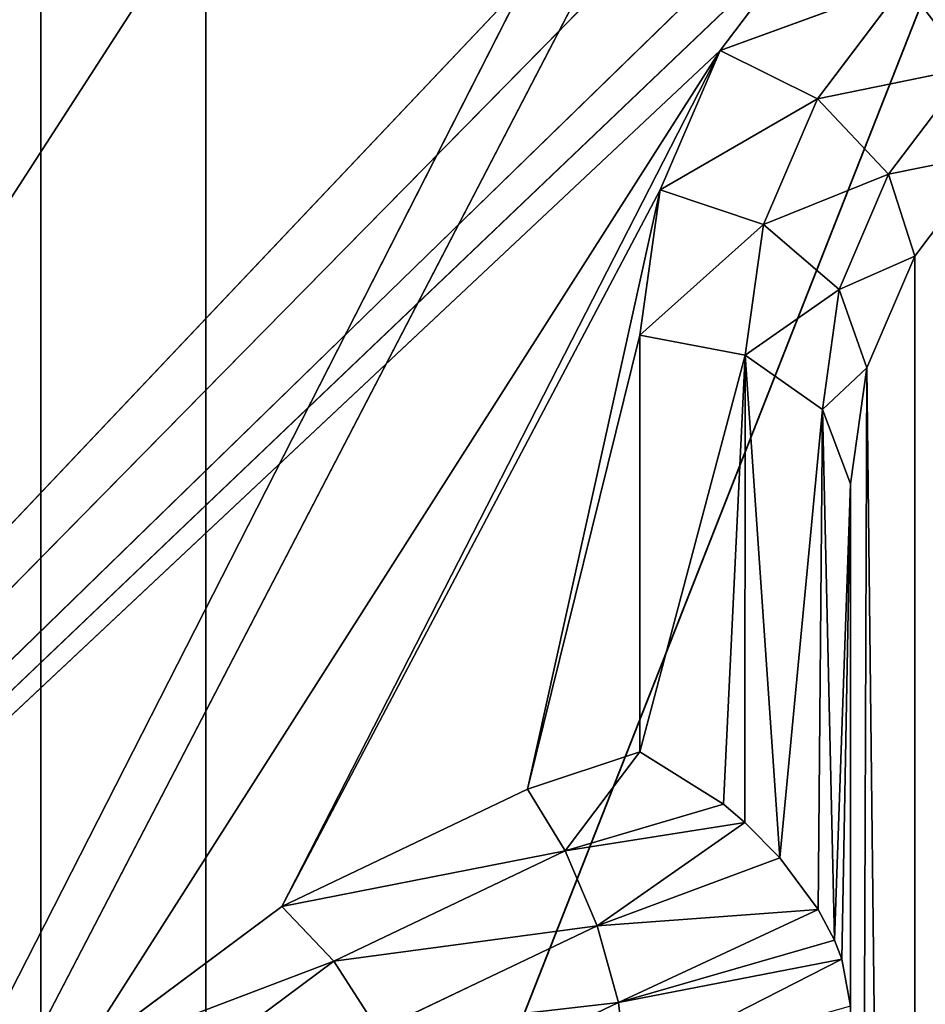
# Model space of a CAD drawing. Extents: x 257 to 312, y 0 to 136.
# Tile 164 of 256: x 272.56 to 274.71, y 93.23 to 95.57. Entities that reach past the tile are written whole.
import ezdxf

# ---------------------------------------------------------------- set-up
doc = ezdxf.new("R2010")
doc.units = 0
doc.header["$LTSCALE"] = 25.4
doc.layers.get('0').update_dxf_attribs({"color": 13, "linetype": 'CONTINUOUS'})

# ---------------------------------------------------------------- blocks, each defined once
blk = doc.blocks.new('MONO-I-KINKIET-PRZEW_D-778')
at = {"color": 7}
for p, q in [((39.7896, 121.7859, 1456.323), (39.7896, 47.5397, 1530.5692)), ((39.7896, 121.7859, 1456.323), (39.7896, 47.5397, 1530.5692)), ((40.1812, 120.7431, 1455.2803), (40.1812, 46.4969, 1529.5265)), ((40.1812, 120.7431, 1455.2803), (40.1812, 46.4969, 1529.5265)), ((44.2451, 77.8399, 1560.8694), (35.5087, 55.6185, 1538.6479)), ((44.2451, 77.8399, 1560.8694), (35.5087, 55.6185, 1538.6479)), ((46.3435, 76.4916, 1559.5211), (35.5087, 55.6185, 1538.6479)), ((46.3435, 76.4916, 1559.5211), (35.5087, 55.6185, 1538.6479)), ((46.3435, 76.4916, 1559.5211), (35.7, 55.5916, 1538.6211)), ((46.3435, 76.4916, 1559.5211), (35.7, 55.5916, 1538.6211)), ((48.2126, 74.9839, 1558.0134), (35.7, 55.5916, 1538.6211)), ((48.2126, 74.9839, 1558.0134), (35.7, 55.5916, 1538.6211)), ((38.2202, 63.05, 1541.4126), (38.2587, 73.579, 1531.4355)), ((38.2202, 63.05, 1541.4126), (38.2587, 73.579, 1531.4355)), ((38.2587, 63.3259, 1541.6886), (38.2587, 73.579, 1531.4355)), ((38.2587, 63.3259, 1541.6886), (38.2587, 73.579, 1531.4355)), ((38.2202, 63.05, 1541.4126), (38.1064, 73.0378, 1530.8943)), ((38.1064, 62.7848, 1541.1473), (38.1064, 73.0378, 1530.8943)), ((38.2202, 63.05, 1541.4126), (38.1064, 73.0378, 1530.8943)), ((38.1064, 62.7848, 1541.1473), (38.1064, 73.0378, 1530.8943)), ((35.7587, 59.3699, 1538.4396), (44.1087, 67.4979, 1546.5676)), ((35.7587, 59.3699, 1538.4396), (44.1087, 67.4979, 1546.5676)), ((35.9417, 59.1869, 1538.2566), (44.1087, 67.4979, 1546.5676)), ((35.9417, 59.1869, 1538.2566), (44.1087, 67.4979, 1546.5676)), ((36.0087, 58.9369, 1538.0066), (44.1087, 67.4979, 1546.5676)), ((36.0087, 58.9369, 1538.0066), (44.1087, 67.4979, 1546.5676)), ((38.3373, 61.9903, 1541.0599), (44.1087, 67.4979, 1546.5676)), ((38.3373, 61.9903, 1541.0599), (44.1087, 67.4979, 1546.5676)), ((38.5684, 62.2959, 1541.3656), (44.1087, 67.4979, 1546.5676)), ((38.5684, 62.2959, 1541.3656), (44.1087, 67.4979, 1546.5676)), ((38.8097, 64.5583, 1543.1915), (39.3102, 64.7973, 1543.4305)), ((38.8097, 64.5583, 1543.1915), (39.3102, 64.7973, 1543.4305)), ((39.4851, 64.46, 1543.4758), (39.9414, 64.7997, 1543.8156)), ((39.4851, 64.46, 1543.4758), (39.9414, 64.7997, 1543.8156)), ((38.2792, 64.4552, 1543.0183), (38.792, 64.7174, 1543.08)), ((38.2792, 64.4552, 1543.0183), (38.792, 64.7174, 1543.08)), ((38.8097, 64.5583, 1543.1915), (38.792, 64.7174, 1543.08)), ((38.8097, 64.5583, 1543.1915), (38.792, 64.7174, 1543.08)), ((38.5684, 62.2959, 1541.3656), (40.0936, 64.6908, 1543.7605)), ((38.5684, 62.2959, 1541.3656), (40.0936, 64.6908, 1543.7605)), ((39.4851, 64.46, 1543.4758), (40.0936, 64.6908, 1543.7605)), ((39.4851, 64.46, 1543.4758), (40.0936, 64.6908, 1543.7605)), ((39.6087, 64.3298, 1543.3995), (40.0936, 64.6908, 1543.7605)), ((39.6087, 64.3298, 1543.3995), (40.0936, 64.6908, 1543.7605)), ((38.8097, 64.5583, 1543.1915), (39.3803, 64.6241, 1543.4867)), ((38.8097, 64.5583, 1543.1915), (39.3803, 64.6241, 1543.4867)), ((38.8603, 64.3758, 1543.2384), (39.3803, 64.6241, 1543.4867)), ((38.8603, 64.3758, 1543.2384), (39.3803, 64.6241, 1543.4867)), ((39.4851, 64.46, 1543.4758), (39.3803, 64.6241, 1543.4867)), ((39.4851, 64.46, 1543.4758), (39.3803, 64.6241, 1543.4867)), ((38.2587, 64.5664, 1542.929), (38.2587, 63.3259, 1541.6886)), ((38.2587, 64.5664, 1542.929), (38.2792, 64.4552, 1543.0183)), ((38.2587, 64.5664, 1542.929), (38.2587, 63.3259, 1541.6886)), ((38.2587, 64.5664, 1542.929), (38.2792, 64.4552, 1543.0183)), ((38.2792, 64.4552, 1543.0183), (38.8097, 64.5583, 1543.1915)), ((38.2792, 64.4552, 1543.0183), (38.8097, 64.5583, 1543.1915)), ((38.297, 64.4102, 1543.0444), (38.8097, 64.5583, 1543.1915)), ((38.297, 64.4102, 1543.0444), (38.8097, 64.5583, 1543.1915)), ((38.8097, 64.5583, 1543.1915), (38.3358, 64.3369, 1543.0769)), ((38.8097, 64.5583, 1543.1915), (38.3358, 64.3369, 1543.0769)), ((38.8603, 64.3758, 1543.2384), (38.8097, 64.5583, 1543.1915)), ((38.8603, 64.3758, 1543.2384), (38.8097, 64.5583, 1543.1915)), ((38.2792, 64.4552, 1543.0183), (38.2587, 63.3259, 1541.6886)), ((38.2792, 64.4552, 1543.0183), (38.2587, 63.3259, 1541.6886)), ((38.2792, 64.4552, 1543.0183), (38.297, 64.4102, 1543.0444)), ((38.2792, 64.4552, 1543.0183), (38.297, 64.4102, 1543.0444)), ((38.8603, 64.3758, 1543.2384), (39.4851, 64.46, 1543.4758)), ((38.8603, 64.3758, 1543.2384), (39.4851, 64.46, 1543.4758)), ((38.936, 64.1977, 1543.2136), (39.4851, 64.46, 1543.4758)), ((38.936, 64.1977, 1543.2136), (39.4851, 64.46, 1543.4758)), ((39.6087, 64.3298, 1543.3995), (39.4851, 64.46, 1543.4758)), ((39.6087, 64.3298, 1543.3995), (39.4851, 64.46, 1543.4758)), ((38.297, 64.4102, 1543.0444), (38.2587, 63.3259, 1541.6886)), ((38.297, 64.4102, 1543.0444), (38.2587, 63.3259, 1541.6886)), ((38.297, 64.4102, 1543.0444), (38.3256, 63.1492, 1541.8654)), ((38.297, 64.4102, 1543.0444), (38.3256, 63.1492, 1541.8654)), ((38.297, 64.4102, 1543.0444), (38.3358, 64.3369, 1543.0769)), ((38.297, 64.4102, 1543.0444), (38.3358, 64.3369, 1543.0769)), ((38.3358, 64.3369, 1543.0769), (38.8603, 64.3758, 1543.2384)), ((38.3358, 64.3369, 1543.0769), (38.8603, 64.3758, 1543.2384)), ((38.8603, 64.3758, 1543.2384), (38.4263, 64.2146, 1543.1056)), ((38.8603, 64.3758, 1543.2384), (38.4263, 64.2146, 1543.1056)), ((38.5093, 64.1304, 1543.106), (38.8603, 64.3758, 1543.2384)), ((38.5093, 64.1304, 1543.106), (38.8603, 64.3758, 1543.2384)), ((38.936, 64.1977, 1543.2136), (38.8603, 64.3758, 1543.2384)), ((38.936, 64.1977, 1543.2136), (38.8603, 64.3758, 1543.2384)), ((38.3256, 63.1492, 1541.8654), (38.3358, 64.3369, 1543.0769)), ((38.3256, 63.1492, 1541.8654), (38.3358, 64.3369, 1543.0769)), ((38.3358, 64.3369, 1543.0769), (38.4263, 64.2146, 1543.1056)), ((38.3358, 64.3369, 1543.0769), (38.4263, 64.2146, 1543.1056)), ((39.6087, 64.3298, 1543.3995), (38.5684, 62.2959, 1541.3656)), ((39.6087, 64.3298, 1543.3995), (38.5684, 62.2959, 1541.3656)), ((38.7106, 62.6275, 1541.6973), (39.6087, 64.3298, 1543.3995)), ((38.7106, 62.6275, 1541.6973), (39.6087, 64.3298, 1543.3995)), ((38.936, 64.1977, 1543.2136), (39.6087, 64.3298, 1543.3995)), ((38.936, 64.1977, 1543.2136), (39.6087, 64.3298, 1543.3995)), ((39.0253, 64.0511, 1543.1208), (39.6087, 64.3298, 1543.3995)), ((39.0253, 64.0511, 1543.1208), (39.6087, 64.3298, 1543.3995)), ((38.3256, 63.1492, 1541.8654), (38.4263, 64.2146, 1543.1056)), ((38.3256, 63.1492, 1541.8654), (38.4263, 64.2146, 1543.1056)), ((38.5087, 63.0198, 1541.9948), (38.4263, 64.2146, 1543.1056)), ((38.4263, 64.2146, 1543.1056), (38.5093, 64.1304, 1543.106)), ((38.5087, 63.0198, 1541.9948), (38.4263, 64.2146, 1543.1056)), ((38.4263, 64.2146, 1543.1056), (38.5093, 64.1304, 1543.106)), ((38.5093, 64.1304, 1543.106), (38.936, 64.1977, 1543.2136)), ((38.5093, 64.1304, 1543.106), (38.936, 64.1977, 1543.2136)), ((38.936, 64.1977, 1543.2136), (38.5602, 64.0871, 1543.0988)), ((38.936, 64.1977, 1543.2136), (38.5602, 64.0871, 1543.0988)), ((38.7587, 63.9623, 1543.0321), (38.936, 64.1977, 1543.2136)), ((38.7587, 63.9623, 1543.0321), (38.936, 64.1977, 1543.2136)), ((39.0253, 64.0511, 1543.1208), (38.936, 64.1977, 1543.2136)), ((39.0253, 64.0511, 1543.1208), (38.936, 64.1977, 1543.2136)), ((38.5087, 63.0198, 1541.9948), (38.5093, 64.1304, 1543.106)), ((38.5087, 63.0198, 1541.9948), (38.5093, 64.1304, 1543.106)), ((38.5093, 64.1304, 1543.106), (38.5602, 64.0871, 1543.0988)), ((38.5093, 64.1304, 1543.106), (38.5602, 64.0871, 1543.0988)), ((38.5087, 63.0198, 1541.9948), (38.5602, 64.0871, 1543.0988)), ((38.5087, 63.0198, 1541.9948), (38.5602, 64.0871, 1543.0988)), ((38.5602, 64.0871, 1543.0988), (38.7587, 63.9623, 1543.0321)), ((38.5602, 64.0871, 1543.0988), (38.7587, 63.9623, 1543.0321)), ((38.7106, 62.6275, 1541.6973), (39.0253, 64.0511, 1543.1208)), ((38.7106, 62.6275, 1541.6973), (39.0253, 64.0511, 1543.1208)), ((38.7587, 62.9724, 1542.0421), (39.0253, 64.0511, 1543.1208)), ((38.7587, 62.9724, 1542.0421), (39.0253, 64.0511, 1543.1208)), ((38.7587, 63.9623, 1543.0321), (39.0253, 64.0511, 1543.1208)), ((38.7587, 63.9623, 1543.0321), (39.0253, 64.0511, 1543.1208)), ((38.5087, 63.0198, 1541.9948), (38.7587, 63.9623, 1543.0321)), ((38.5087, 63.0198, 1541.9948), (38.7587, 63.9623, 1543.0321)), ((38.7587, 62.9724, 1542.0421), (38.7587, 63.9623, 1543.0321)), ((38.7587, 62.9724, 1542.0421), (38.7587, 63.9623, 1543.0321)), ((38.2587, 63.3259, 1541.6886), (38.2202, 63.05, 1541.4126)), ((38.2587, 63.3259, 1541.6886), (38.2202, 63.05, 1541.4126)), ((38.2587, 63.3259, 1541.6886), (38.3256, 63.1492, 1541.8654)), ((38.2587, 63.3259, 1541.6886), (38.3256, 63.1492, 1541.8654)), ((38.2202, 63.05, 1541.4126), (38.3256, 63.1492, 1541.8654)), ((38.2202, 63.05, 1541.4126), (38.3256, 63.1492, 1541.8654)), ((38.3256, 63.1492, 1541.8654), (38.2859, 62.864, 1541.5802)), ((38.3256, 63.1492, 1541.8654), (38.2859, 62.864, 1541.5802)), ((38.3256, 63.1492, 1541.8654), (38.5087, 63.0198, 1541.9948)), ((38.3256, 63.1492, 1541.8654), (38.5087, 63.0198, 1541.9948)), ((38.2202, 63.05, 1541.4126), (38.1064, 62.7848, 1541.1473)), ((38.2202, 63.05, 1541.4126), (38.1064, 62.7848, 1541.1473)), ((38.2202, 63.05, 1541.4126), (38.2859, 62.864, 1541.5802)), ((38.2202, 63.05, 1541.4126), (38.2859, 62.864, 1541.5802)), ((38.2859, 62.864, 1541.5802), (38.5087, 63.0198, 1541.9948)), ((38.2859, 62.864, 1541.5802), (38.5087, 63.0198, 1541.9948)), ((38.5087, 63.0198, 1541.9948), (38.4654, 62.7094, 1541.6843)), ((38.5087, 63.0198, 1541.9948), (38.4654, 62.7094, 1541.6843)), ((38.5087, 63.0198, 1541.9948), (38.7587, 62.9724, 1542.0421)), ((38.5087, 63.0198, 1541.9948), (38.7587, 62.9724, 1542.0421)), ((38.4654, 62.7094, 1541.6843), (38.7587, 62.9724, 1542.0421)), ((38.4654, 62.7094, 1541.6843), (38.7587, 62.9724, 1542.0421)), ((38.7106, 62.6275, 1541.6973), (38.7587, 62.9724, 1542.0421)), ((38.7106, 62.6275, 1541.6973), (38.7587, 62.9724, 1542.0421)), ((38.1064, 62.7848, 1541.1473), (38.2859, 62.864, 1541.5802)), ((38.1064, 62.7848, 1541.1473), (38.2859, 62.864, 1541.5802)), ((38.2859, 62.864, 1541.5802), (38.1683, 62.5898, 1541.306)), ((38.2859, 62.864, 1541.5802), (38.1683, 62.5898, 1541.306)), ((38.2859, 62.864, 1541.5802), (38.4654, 62.7094, 1541.6843)), ((38.2859, 62.864, 1541.5802), (38.4654, 62.7094, 1541.6843)), ((38.1064, 62.7848, 1541.1473), (37.9216, 62.5403, 1540.9028)), ((38.1064, 62.7848, 1541.1473), (37.9216, 62.5403, 1540.9028)), ((38.1064, 62.7848, 1541.1473), (38.1683, 62.5898, 1541.306)), ((38.1064, 62.7848, 1541.1473), (38.1683, 62.5898, 1541.306)), ((38.1683, 62.5898, 1541.306), (38.4654, 62.7094, 1541.6843)), ((38.1683, 62.5898, 1541.306), (38.4654, 62.7094, 1541.6843)), ((38.4654, 62.7094, 1541.6843), (38.3374, 62.4109, 1541.3859)), ((38.4654, 62.7094, 1541.6843), (38.3374, 62.4109, 1541.3859)), ((38.4654, 62.7094, 1541.6843), (38.7106, 62.6275, 1541.6973)), ((38.4654, 62.7094, 1541.6843), (38.7106, 62.6275, 1541.6973)), ((38.3374, 62.4109, 1541.3859), (38.7106, 62.6275, 1541.6973)), ((38.3374, 62.4109, 1541.3859), (38.7106, 62.6275, 1541.6973)), ((38.5684, 62.2959, 1541.3656), (38.7106, 62.6275, 1541.6973)), ((38.5684, 62.2959, 1541.3656), (38.7106, 62.6275, 1541.6973)), ((37.9216, 62.5403, 1540.9028), (38.1683, 62.5898, 1541.306)), ((37.9216, 62.5403, 1540.9028), (38.1683, 62.5898, 1541.306)), ((38.1683, 62.5898, 1541.306), (37.9773, 62.3372, 1541.0533)), ((38.1683, 62.5898, 1541.306), (37.9773, 62.3372, 1541.0533)), ((38.1683, 62.5898, 1541.306), (38.3374, 62.4109, 1541.3859)), ((38.1683, 62.5898, 1541.306), (38.3374, 62.4109, 1541.3859)), ((37.9773, 62.3372, 1541.0533), (38.3374, 62.4109, 1541.3859)), ((37.9773, 62.3372, 1541.0533), (38.3374, 62.4109, 1541.3859)), ((38.3374, 62.4109, 1541.3859), (38.1295, 62.1359, 1541.1108)), ((38.3374, 62.4109, 1541.3859), (38.1295, 62.1359, 1541.1108)), ((38.3374, 62.4109, 1541.3859), (38.5684, 62.2959, 1541.3656)), ((38.3374, 62.4109, 1541.3859), (38.5684, 62.2959, 1541.3656)), ((38.1295, 62.1359, 1541.1108), (38.5684, 62.2959, 1541.3656)), ((38.1295, 62.1359, 1541.1108), (38.5684, 62.2959, 1541.3656)), ((38.3373, 61.9903, 1541.0599), (38.5684, 62.2959, 1541.3656)), ((38.3373, 61.9903, 1541.0599), (38.5684, 62.2959, 1541.3656))]:
    blk.add_line(p, q, dxfattribs=at)
mesh = blk.add_polyface(dxfattribs=at)
corners = [(43.155, 48.9135, 1531.9431), (43.155, 123.1598, 1457.6969), (39.7896, 47.5397, 1530.5692)]
mesh.append_faces([[corners[k] for k in face] for face in [(0, 1, 2)]], dxfattribs={"color": 7})
mesh = blk.add_polyface(dxfattribs=at)
corners = [(39.7896, 47.5397, 1530.5692), (43.155, 123.1598, 1457.6969), (39.7896, 121.7859, 1456.323)]
mesh.append_faces([[corners[k] for k in face] for face in [(0, 1, 2)]], dxfattribs={"color": 7})
mesh = blk.add_polyface(dxfattribs=at)
corners = [(40.1812, 46.4969, 1529.5265), (40.1812, 120.7431, 1455.2803), (43.6823, 122.1325, 1456.6697)]
mesh.append_faces([[corners[k] for k in face] for face in [(0, 1, 2)]], dxfattribs={"color": 7})
mesh = blk.add_polyface(dxfattribs=at)
corners = [(43.6823, 47.8863, 1530.9158), (40.1812, 46.4969, 1529.5265), (43.6823, 122.1325, 1456.6697)]
mesh.append_faces([[corners[k] for k in face] for face in [(0, 1, 2)]], dxfattribs={"color": 7})
mesh = blk.add_polyface(dxfattribs=at)
corners = [(39.7896, 121.7859, 1456.323), (36.1723, 46.8553, 1529.2458), (36.5087, 46.7056, 1529.5457)]
mesh.append_faces([[corners[k] for k in face] for face in [(0, 1, 2)]], dxfattribs={"color": 7})
mesh = blk.add_polyface(dxfattribs=at)
corners = [(36.1723, 46.8553, 1529.2458), (39.7896, 121.7859, 1456.323), (36.1723, 120.782, 1455.3191)]
mesh.append_faces([[corners[k] for k in face] for face in [(0, 1, 2)]], dxfattribs={"color": 7})
mesh = blk.add_polyface(dxfattribs=at)
corners = [(39.7896, 121.7859, 1456.323), (36.5087, 46.7056, 1529.5457), (37.0087, 46.7292, 1529.7588)]
mesh.append_faces([[corners[k] for k in face] for face in [(0, 1, 2)]], dxfattribs={"color": 7})
mesh = blk.add_polyface(dxfattribs=at)
corners = [(39.7896, 47.5397, 1530.5692), (39.7896, 121.7859, 1456.323), (37.0087, 46.7292, 1529.7588)]
mesh.append_faces([[corners[k] for k in face] for face in [(0, 1, 2)]], dxfattribs={"color": 7})
mesh = blk.add_polyface(dxfattribs=at)
corners = [(40.1812, 120.7431, 1455.2803), (36.5087, 45.5941, 1528.4341), (36.4314, 119.729, 1454.2661)]
mesh.append_faces([[corners[k] for k in face] for face in [(0, 1, 2)]], dxfattribs={"color": 7})
mesh = blk.add_polyface(dxfattribs=at)
corners = [(40.1812, 120.7431, 1455.2803), (37.0087, 45.6105, 1528.64), (36.5087, 45.5941, 1528.4341)]
mesh.append_faces([[corners[k] for k in face] for face in [(0, 1, 2)]], dxfattribs={"color": 7})
mesh = blk.add_polyface(dxfattribs=at)
corners = [(40.1812, 46.4969, 1529.5265), (37.0087, 45.6105, 1528.64), (40.1812, 120.7431, 1455.2803)]
mesh.append_faces([[corners[k] for k in face] for face in [(0, 1, 2)]], dxfattribs={"color": 7})
mesh = blk.add_polyface(dxfattribs=at)
corners = [(39.4706, 79.9914, 1563.021), (35.5087, 55.6185, 1538.6479), (41.9443, 79.0116, 1562.041)]
mesh.append_faces([[corners[k] for k in face] for face in [(0, 1, 2)]], dxfattribs={"color": 7})
mesh = blk.add_polyface(dxfattribs=at)
corners = [(39.4706, 79.9914, 1563.021), (36.9106, 72.0325, 1555.062), (35.5087, 55.6185, 1538.6479)]
mesh.append_faces([[corners[k] for k in face] for face in [(0, 1, 2)]], dxfattribs={"color": 7})
mesh = blk.add_polyface(dxfattribs=at)
corners = [(44.2451, 77.8399, 1560.8694), (41.9443, 79.0116, 1562.041), (35.5087, 55.6185, 1538.6479)]
mesh.append_faces([[corners[k] for k in face] for face in [(0, 1, 2)]], dxfattribs={"color": 7})
mesh = blk.add_polyface(dxfattribs=at)
corners = [(46.3435, 76.4916, 1559.5211), (44.2451, 77.8399, 1560.8694), (35.5087, 55.6185, 1538.6479)]
mesh.append_faces([[corners[k] for k in face] for face in [(0, 1, 2)]], dxfattribs={"color": 7})
mesh = blk.add_polyface(dxfattribs=at)
corners = [(46.3435, 76.4916, 1559.5211), (35.5087, 55.6185, 1538.6479), (35.7, 55.5916, 1538.6211)]
mesh.append_faces([[corners[k] for k in face] for face in [(0, 1, 2)]], dxfattribs={"color": 7})
mesh = blk.add_polyface(dxfattribs=at)
corners = [(46.3435, 76.4916, 1559.5211), (35.7, 55.5916, 1538.6211), (48.2126, 74.9839, 1558.0134)]
mesh.append_faces([[corners[k] for k in face] for face in [(0, 1, 2)]], dxfattribs={"color": 7})
mesh = blk.add_polyface(dxfattribs=at)
corners = [(49.8281, 73.3363, 1556.3658), (48.2126, 74.9839, 1558.0134), (35.7, 55.5916, 1538.6211)]
mesh.append_faces([[corners[k] for k in face] for face in [(0, 1, 2)]], dxfattribs={"color": 7})
mesh = blk.add_polyface(dxfattribs=at)
corners = [(38.2587, 73.579, 1531.4355), (38.2202, 63.05, 1541.4126), (38.1064, 73.0378, 1530.8943)]
mesh.append_faces([[corners[k] for k in face] for face in [(0, 1, 2)]], dxfattribs={"color": 7})
mesh = blk.add_polyface(dxfattribs=at)
corners = [(38.2587, 73.579, 1531.4355), (38.2587, 63.3259, 1541.6886), (38.2202, 63.05, 1541.4126)]
mesh.append_faces([[corners[k] for k in face] for face in [(0, 1, 2)]], dxfattribs={"color": 7})
mesh = blk.add_polyface(dxfattribs=at)
corners = [(38.2587, 73.579, 1531.4355), (38.2587, 64.5664, 1542.929), (38.2587, 63.3259, 1541.6886)]
mesh.append_faces([[corners[k] for k in face] for face in [(0, 1, 2)]], dxfattribs={"color": 7})
mesh = blk.add_polyface(dxfattribs=at)
corners = [(51.1695, 71.5699, 1554.5995), (49.8281, 73.3363, 1556.3658), (35.7, 55.5916, 1538.6211)]
mesh.append_faces([[corners[k] for k in face] for face in [(0, 1, 2)]], dxfattribs={"color": 7})
mesh = blk.add_polyface(dxfattribs=at)
corners = [(38.1064, 73.0378, 1530.8943), (37.9216, 62.5403, 1540.9028), (37.6729, 72.579, 1530.4355)]
mesh.append_faces([[corners[k] for k in face] for face in [(0, 1, 2)]], dxfattribs={"color": 7})
mesh = blk.add_polyface(dxfattribs=at)
corners = [(38.1064, 73.0378, 1530.8943), (38.1064, 62.7848, 1541.1473), (37.9216, 62.5403, 1540.9028)]
mesh.append_faces([[corners[k] for k in face] for face in [(0, 1, 2)]], dxfattribs={"color": 7})
mesh = blk.add_polyface(dxfattribs=at)
corners = [(38.1064, 73.0378, 1530.8943), (38.2202, 63.05, 1541.4126), (38.1064, 62.7848, 1541.1473)]
mesh.append_faces([[corners[k] for k in face] for face in [(0, 1, 2)]], dxfattribs={"color": 7})
mesh = blk.add_polyface(dxfattribs=at)
corners = [(51.1695, 71.5699, 1554.5995), (35.7, 55.5916, 1538.6211), (52.2193, 69.7075, 1552.7371)]
mesh.append_faces([[corners[k] for k in face] for face in [(0, 1, 2)]], dxfattribs={"color": 7})
mesh = blk.add_polyface(dxfattribs=at)
corners = [(52.2193, 69.7075, 1552.7371), (35.7, 55.5916, 1538.6211), (52.9642, 67.773, 1550.8025)]
mesh.append_faces([[corners[k] for k in face] for face in [(0, 1, 2)]], dxfattribs={"color": 7})
mesh = blk.add_polyface(dxfattribs=at)
corners = [(52.9642, 67.773, 1550.8025), (35.7, 55.5916, 1538.6211), (35.8622, 55.5149, 1538.5444)]
mesh.append_faces([[corners[k] for k in face] for face in [(0, 1, 2)]], dxfattribs={"color": 7})
mesh = blk.add_polyface(dxfattribs=at)
corners = [(53.3945, 65.7913, 1548.8208), (52.9642, 67.773, 1550.8025), (35.8622, 55.5149, 1538.5444)]
mesh.append_faces([[corners[k] for k in face] for face in [(0, 1, 2)]], dxfattribs={"color": 7})
mesh = blk.add_polyface(dxfattribs=at)
corners = [(44.1087, 67.4979, 1546.5676), (35.9417, 59.1869, 1538.2566), (35.7587, 59.3699, 1538.4396)]
mesh.append_faces([[corners[k] for k in face] for face in [(0, 1, 2)]], dxfattribs={"color": 7})
mesh = blk.add_polyface(dxfattribs=at)
corners = [(44.1087, 67.4979, 1546.5676), (35.7587, 59.3699, 1538.4396), (38.3373, 61.9903, 1541.0599)]
mesh.append_faces([[corners[k] for k in face] for face in [(0, 1, 2)]], dxfattribs={"color": 7})
mesh = blk.add_polyface(dxfattribs=at)
corners = [(44.1087, 67.4979, 1546.5676), (36.0087, 58.9369, 1538.0066), (35.9417, 59.1869, 1538.2566)]
mesh.append_faces([[corners[k] for k in face] for face in [(0, 1, 2)]], dxfattribs={"color": 7})
mesh = blk.add_polyface(dxfattribs=at)
corners = [(44.1087, 67.4979, 1546.5676), (44.1087, 57.8922, 1536.9619), (36.0087, 58.9369, 1538.0066)]
mesh.append_faces([[corners[k] for k in face] for face in [(0, 1, 2)]], dxfattribs={"color": 7})
mesh = blk.add_polyface(dxfattribs=at)
corners = [(44.1087, 67.4979, 1546.5676), (38.3373, 61.9903, 1541.0599), (38.5684, 62.2959, 1541.3656)]
mesh.append_faces([[corners[k] for k in face] for face in [(0, 1, 2)]], dxfattribs={"color": 7})
mesh = blk.add_polyface(dxfattribs=at)
corners = [(44.1087, 67.4979, 1546.5676), (38.5684, 62.2959, 1541.3656), (40.0936, 64.6908, 1543.7605)]
mesh.append_faces([[corners[k] for k in face] for face in [(0, 1, 2)]], dxfattribs={"color": 7})
mesh = blk.add_polyface(dxfattribs=at)
corners = [(53.3945, 65.7913, 1548.8208), (35.8622, 55.5149, 1538.5444), (53.5047, 63.7879, 1546.8174)]
mesh.append_faces([[corners[k] for k in face] for face in [(0, 1, 2)]], dxfattribs={"color": 7})
mesh = blk.add_polyface(dxfattribs=at)
corners = [(39.3102, 64.7973, 1543.4305), (38.8097, 64.5583, 1543.1915), (38.792, 64.7174, 1543.08)]
mesh.append_faces([[corners[k] for k in face] for face in [(0, 1, 2)]], dxfattribs={"color": 7})
mesh = blk.add_polyface(dxfattribs=at)
corners = [(39.3803, 64.6241, 1543.4867), (38.8097, 64.5583, 1543.1915), (39.3102, 64.7973, 1543.4305)]
mesh.append_faces([[corners[k] for k in face] for face in [(0, 1, 2)]], dxfattribs={"color": 7})
mesh = blk.add_polyface(dxfattribs=at)
corners = [(39.9414, 64.7997, 1543.8156), (39.4851, 64.46, 1543.4758), (39.3803, 64.6241, 1543.4867)]
mesh.append_faces([[corners[k] for k in face] for face in [(0, 1, 2)]], dxfattribs={"color": 7})
mesh = blk.add_polyface(dxfattribs=at)
corners = [(40.0936, 64.6908, 1543.7605), (39.4851, 64.46, 1543.4758), (39.9414, 64.7997, 1543.8156)]
mesh.append_faces([[corners[k] for k in face] for face in [(0, 1, 2)]], dxfattribs={"color": 7})
mesh = blk.add_polyface(dxfattribs=at)
corners = [(38.792, 64.7174, 1543.08), (38.2792, 64.4552, 1543.0183), (38.2587, 64.5664, 1542.929)]
mesh.append_faces([[corners[k] for k in face] for face in [(0, 1, 2)]], dxfattribs={"color": 7})
mesh = blk.add_polyface(dxfattribs=at)
corners = [(38.8097, 64.5583, 1543.1915), (38.2792, 64.4552, 1543.0183), (38.792, 64.7174, 1543.08)]
mesh.append_faces([[corners[k] for k in face] for face in [(0, 1, 2)]], dxfattribs={"color": 7})
mesh = blk.add_polyface(dxfattribs=at)
corners = [(40.0936, 64.6908, 1543.7605), (38.5684, 62.2959, 1541.3656), (39.6087, 64.3298, 1543.3995)]
mesh.append_faces([[corners[k] for k in face] for face in [(0, 1, 2)]], dxfattribs={"color": 7})
mesh = blk.add_polyface(dxfattribs=at)
corners = [(40.0936, 64.6908, 1543.7605), (39.6087, 64.3298, 1543.3995), (39.4851, 64.46, 1543.4758)]
mesh.append_faces([[corners[k] for k in face] for face in [(0, 1, 2)]], dxfattribs={"color": 7})
mesh = blk.add_polyface(dxfattribs=at)
corners = [(39.3803, 64.6241, 1543.4867), (38.8603, 64.3758, 1543.2384), (38.8097, 64.5583, 1543.1915)]
mesh.append_faces([[corners[k] for k in face] for face in [(0, 1, 2)]], dxfattribs={"color": 7})
mesh = blk.add_polyface(dxfattribs=at)
corners = [(39.4851, 64.46, 1543.4758), (38.8603, 64.3758, 1543.2384), (39.3803, 64.6241, 1543.4867)]
mesh.append_faces([[corners[k] for k in face] for face in [(0, 1, 2)]], dxfattribs={"color": 7})
mesh = blk.add_polyface(dxfattribs=at)
corners = [(38.2587, 64.5664, 1542.929), (38.2792, 64.4552, 1543.0183), (38.2587, 63.3259, 1541.6886)]
mesh.append_faces([[corners[k] for k in face] for face in [(0, 1, 2)]], dxfattribs={"color": 7})
mesh = blk.add_polyface(dxfattribs=at)
corners = [(38.8097, 64.5583, 1543.1915), (38.297, 64.4102, 1543.0444), (38.2792, 64.4552, 1543.0183)]
mesh.append_faces([[corners[k] for k in face] for face in [(0, 1, 2)]], dxfattribs={"color": 7})
mesh = blk.add_polyface(dxfattribs=at)
corners = [(38.8097, 64.5583, 1543.1915), (38.3358, 64.3369, 1543.0769), (38.297, 64.4102, 1543.0444)]
mesh.append_faces([[corners[k] for k in face] for face in [(0, 1, 2)]], dxfattribs={"color": 7})
mesh = blk.add_polyface(dxfattribs=at)
corners = [(38.8603, 64.3758, 1543.2384), (38.3358, 64.3369, 1543.0769), (38.8097, 64.5583, 1543.1915)]
mesh.append_faces([[corners[k] for k in face] for face in [(0, 1, 2)]], dxfattribs={"color": 7})
mesh = blk.add_polyface(dxfattribs=at)
corners = [(38.2792, 64.4552, 1543.0183), (38.297, 64.4102, 1543.0444), (38.2587, 63.3259, 1541.6886)]
mesh.append_faces([[corners[k] for k in face] for face in [(0, 1, 2)]], dxfattribs={"color": 7})
mesh = blk.add_polyface(dxfattribs=at)
corners = [(39.4851, 64.46, 1543.4758), (38.936, 64.1977, 1543.2136), (38.8603, 64.3758, 1543.2384)]
mesh.append_faces([[corners[k] for k in face] for face in [(0, 1, 2)]], dxfattribs={"color": 7})
mesh = blk.add_polyface(dxfattribs=at)
corners = [(39.6087, 64.3298, 1543.3995), (38.936, 64.1977, 1543.2136), (39.4851, 64.46, 1543.4758)]
mesh.append_faces([[corners[k] for k in face] for face in [(0, 1, 2)]], dxfattribs={"color": 7})
mesh = blk.add_polyface(dxfattribs=at)
corners = [(38.297, 64.4102, 1543.0444), (38.3256, 63.1492, 1541.8654), (38.2587, 63.3259, 1541.6886)]
mesh.append_faces([[corners[k] for k in face] for face in [(0, 1, 2)]], dxfattribs={"color": 7})
mesh = blk.add_polyface(dxfattribs=at)
corners = [(38.297, 64.4102, 1543.0444), (38.3358, 64.3369, 1543.0769), (38.3256, 63.1492, 1541.8654)]
mesh.append_faces([[corners[k] for k in face] for face in [(0, 1, 2)]], dxfattribs={"color": 7})
mesh = blk.add_polyface(dxfattribs=at)
corners = [(38.8603, 64.3758, 1543.2384), (38.4263, 64.2146, 1543.1056), (38.3358, 64.3369, 1543.0769)]
mesh.append_faces([[corners[k] for k in face] for face in [(0, 1, 2)]], dxfattribs={"color": 7})
mesh = blk.add_polyface(dxfattribs=at)
corners = [(38.8603, 64.3758, 1543.2384), (38.5093, 64.1304, 1543.106), (38.4263, 64.2146, 1543.1056)]
mesh.append_faces([[corners[k] for k in face] for face in [(0, 1, 2)]], dxfattribs={"color": 7})
mesh = blk.add_polyface(dxfattribs=at)
corners = [(38.936, 64.1977, 1543.2136), (38.5093, 64.1304, 1543.106), (38.8603, 64.3758, 1543.2384)]
mesh.append_faces([[corners[k] for k in face] for face in [(0, 1, 2)]], dxfattribs={"color": 7})
mesh = blk.add_polyface(dxfattribs=at)
corners = [(38.3358, 64.3369, 1543.0769), (38.4263, 64.2146, 1543.1056), (38.3256, 63.1492, 1541.8654)]
mesh.append_faces([[corners[k] for k in face] for face in [(0, 1, 2)]], dxfattribs={"color": 7})
mesh = blk.add_polyface(dxfattribs=at)
corners = [(39.6087, 64.3298, 1543.3995), (38.5684, 62.2959, 1541.3656), (38.7106, 62.6275, 1541.6973)]
mesh.append_faces([[corners[k] for k in face] for face in [(0, 1, 2)]], dxfattribs={"color": 7})
mesh = blk.add_polyface(dxfattribs=at)
corners = [(39.6087, 64.3298, 1543.3995), (38.7106, 62.6275, 1541.6973), (39.0253, 64.0511, 1543.1208)]
mesh.append_faces([[corners[k] for k in face] for face in [(0, 1, 2)]], dxfattribs={"color": 7})
mesh = blk.add_polyface(dxfattribs=at)
corners = [(39.6087, 64.3298, 1543.3995), (39.0253, 64.0511, 1543.1208), (38.936, 64.1977, 1543.2136)]
mesh.append_faces([[corners[k] for k in face] for face in [(0, 1, 2)]], dxfattribs={"color": 7})
mesh = blk.add_polyface(dxfattribs=at)
corners = [(38.4263, 64.2146, 1543.1056), (38.5087, 63.0198, 1541.9948), (38.3256, 63.1492, 1541.8654)]
mesh.append_faces([[corners[k] for k in face] for face in [(0, 1, 2)]], dxfattribs={"color": 7})
mesh = blk.add_polyface(dxfattribs=at)
corners = [(38.4263, 64.2146, 1543.1056), (38.5093, 64.1304, 1543.106), (38.5087, 63.0198, 1541.9948)]
mesh.append_faces([[corners[k] for k in face] for face in [(0, 1, 2)]], dxfattribs={"color": 7})
mesh = blk.add_polyface(dxfattribs=at)
corners = [(38.936, 64.1977, 1543.2136), (38.5602, 64.0871, 1543.0988), (38.5093, 64.1304, 1543.106)]
mesh.append_faces([[corners[k] for k in face] for face in [(0, 1, 2)]], dxfattribs={"color": 7})
mesh = blk.add_polyface(dxfattribs=at)
corners = [(38.936, 64.1977, 1543.2136), (38.7587, 63.9623, 1543.0321), (38.5602, 64.0871, 1543.0988)]
mesh.append_faces([[corners[k] for k in face] for face in [(0, 1, 2)]], dxfattribs={"color": 7})
mesh = blk.add_polyface(dxfattribs=at)
corners = [(39.0253, 64.0511, 1543.1208), (38.7587, 63.9623, 1543.0321), (38.936, 64.1977, 1543.2136)]
mesh.append_faces([[corners[k] for k in face] for face in [(0, 1, 2)]], dxfattribs={"color": 7})
mesh = blk.add_polyface(dxfattribs=at)
corners = [(38.5093, 64.1304, 1543.106), (38.5602, 64.0871, 1543.0988), (38.5087, 63.0198, 1541.9948)]
mesh.append_faces([[corners[k] for k in face] for face in [(0, 1, 2)]], dxfattribs={"color": 7})
mesh = blk.add_polyface(dxfattribs=at)
corners = [(38.5602, 64.0871, 1543.0988), (38.7587, 63.9623, 1543.0321), (38.5087, 63.0198, 1541.9948)]
mesh.append_faces([[corners[k] for k in face] for face in [(0, 1, 2)]], dxfattribs={"color": 7})
mesh = blk.add_polyface(dxfattribs=at)
corners = [(39.0253, 64.0511, 1543.1208), (38.7106, 62.6275, 1541.6973), (38.7587, 62.9724, 1542.0421)]
mesh.append_faces([[corners[k] for k in face] for face in [(0, 1, 2)]], dxfattribs={"color": 7})
mesh = blk.add_polyface(dxfattribs=at)
corners = [(39.0253, 64.0511, 1543.1208), (38.7587, 62.9724, 1542.0421), (38.7587, 63.9623, 1543.0321)]
mesh.append_faces([[corners[k] for k in face] for face in [(0, 1, 2)]], dxfattribs={"color": 7})
mesh = blk.add_polyface(dxfattribs=at)
corners = [(38.7587, 63.9623, 1543.0321), (38.7587, 62.9724, 1542.0421), (38.5087, 63.0198, 1541.9948)]
mesh.append_faces([[corners[k] for k in face] for face in [(0, 1, 2)]], dxfattribs={"color": 7})
mesh = blk.add_polyface(dxfattribs=at)
corners = [(53.5047, 63.7879, 1546.8174), (35.8622, 55.5149, 1538.5444), (53.2933, 61.7886, 1544.8181)]
mesh.append_faces([[corners[k] for k in face] for face in [(0, 1, 2)]], dxfattribs={"color": 7})
mesh = blk.add_polyface(dxfattribs=at)
corners = [(38.2587, 63.3259, 1541.6886), (38.3256, 63.1492, 1541.8654), (38.2202, 63.05, 1541.4126)]
mesh.append_faces([[corners[k] for k in face] for face in [(0, 1, 2)]], dxfattribs={"color": 7})
mesh = blk.add_polyface(dxfattribs=at)
corners = [(38.3256, 63.1492, 1541.8654), (38.2859, 62.864, 1541.5802), (38.2202, 63.05, 1541.4126)]
mesh.append_faces([[corners[k] for k in face] for face in [(0, 1, 2)]], dxfattribs={"color": 7})
mesh = blk.add_polyface(dxfattribs=at)
corners = [(38.3256, 63.1492, 1541.8654), (38.5087, 63.0198, 1541.9948), (38.2859, 62.864, 1541.5802)]
mesh.append_faces([[corners[k] for k in face] for face in [(0, 1, 2)]], dxfattribs={"color": 7})
mesh = blk.add_polyface(dxfattribs=at)
corners = [(38.2202, 63.05, 1541.4126), (38.2859, 62.864, 1541.5802), (38.1064, 62.7848, 1541.1473)]
mesh.append_faces([[corners[k] for k in face] for face in [(0, 1, 2)]], dxfattribs={"color": 7})
mesh = blk.add_polyface(dxfattribs=at)
corners = [(38.5087, 63.0198, 1541.9948), (38.4654, 62.7094, 1541.6843), (38.2859, 62.864, 1541.5802)]
mesh.append_faces([[corners[k] for k in face] for face in [(0, 1, 2)]], dxfattribs={"color": 7})
mesh = blk.add_polyface(dxfattribs=at)
corners = [(38.7587, 62.9724, 1542.0421), (38.4654, 62.7094, 1541.6843), (38.5087, 63.0198, 1541.9948)]
mesh.append_faces([[corners[k] for k in face] for face in [(0, 1, 2)]], dxfattribs={"color": 7})
mesh = blk.add_polyface(dxfattribs=at)
corners = [(38.7587, 62.9724, 1542.0421), (38.7106, 62.6275, 1541.6973), (38.4654, 62.7094, 1541.6843)]
mesh.append_faces([[corners[k] for k in face] for face in [(0, 1, 2)]], dxfattribs={"color": 7})
mesh = blk.add_polyface(dxfattribs=at)
corners = [(38.2859, 62.864, 1541.5802), (38.1683, 62.5898, 1541.306), (38.1064, 62.7848, 1541.1473)]
mesh.append_faces([[corners[k] for k in face] for face in [(0, 1, 2)]], dxfattribs={"color": 7})
mesh = blk.add_polyface(dxfattribs=at)
corners = [(38.2859, 62.864, 1541.5802), (38.4654, 62.7094, 1541.6843), (38.1683, 62.5898, 1541.306)]
mesh.append_faces([[corners[k] for k in face] for face in [(0, 1, 2)]], dxfattribs={"color": 7})
mesh = blk.add_polyface(dxfattribs=at)
corners = [(38.1064, 62.7848, 1541.1473), (38.1683, 62.5898, 1541.306), (37.9216, 62.5403, 1540.9028)]
mesh.append_faces([[corners[k] for k in face] for face in [(0, 1, 2)]], dxfattribs={"color": 7})
mesh = blk.add_polyface(dxfattribs=at)
corners = [(38.4654, 62.7094, 1541.6843), (38.3374, 62.4109, 1541.3859), (38.1683, 62.5898, 1541.306)]
mesh.append_faces([[corners[k] for k in face] for face in [(0, 1, 2)]], dxfattribs={"color": 7})
mesh = blk.add_polyface(dxfattribs=at)
corners = [(38.7106, 62.6275, 1541.6973), (38.3374, 62.4109, 1541.3859), (38.4654, 62.7094, 1541.6843)]
mesh.append_faces([[corners[k] for k in face] for face in [(0, 1, 2)]], dxfattribs={"color": 7})
mesh = blk.add_polyface(dxfattribs=at)
corners = [(38.7106, 62.6275, 1541.6973), (38.5684, 62.2959, 1541.3656), (38.3374, 62.4109, 1541.3859)]
mesh.append_faces([[corners[k] for k in face] for face in [(0, 1, 2)]], dxfattribs={"color": 7})
mesh = blk.add_polyface(dxfattribs=at)
corners = [(38.1683, 62.5898, 1541.306), (37.9773, 62.3372, 1541.0533), (37.9216, 62.5403, 1540.9028)]
mesh.append_faces([[corners[k] for k in face] for face in [(0, 1, 2)]], dxfattribs={"color": 7})
mesh = blk.add_polyface(dxfattribs=at)
corners = [(38.3374, 62.4109, 1541.3859), (37.9773, 62.3372, 1541.0533), (38.1683, 62.5898, 1541.306)]
mesh.append_faces([[corners[k] for k in face] for face in [(0, 1, 2)]], dxfattribs={"color": 7})
mesh = blk.add_polyface(dxfattribs=at)
corners = [(38.3374, 62.4109, 1541.3859), (38.1295, 62.1359, 1541.1108), (37.9773, 62.3372, 1541.0533)]
mesh.append_faces([[corners[k] for k in face] for face in [(0, 1, 2)]], dxfattribs={"color": 7})
mesh = blk.add_polyface(dxfattribs=at)
corners = [(38.5684, 62.2959, 1541.3656), (38.1295, 62.1359, 1541.1108), (38.3374, 62.4109, 1541.3859)]
mesh.append_faces([[corners[k] for k in face] for face in [(0, 1, 2)]], dxfattribs={"color": 7})
mesh = blk.add_polyface(dxfattribs=at)
corners = [(38.1295, 62.1359, 1541.1108), (37.7202, 62.1157, 1540.8318), (37.9773, 62.3372, 1541.0533)]
mesh.append_faces([[corners[k] for k in face] for face in [(0, 1, 2)]], dxfattribs={"color": 7})
mesh = blk.add_polyface(dxfattribs=at)
corners = [(38.5684, 62.2959, 1541.3656), (38.3373, 61.9903, 1541.0599), (38.1295, 62.1359, 1541.1108)]
mesh.append_faces([[corners[k] for k in face] for face in [(0, 1, 2)]], dxfattribs={"color": 7})

msp = doc.modelspace()

# ---------------------------------------------------------------- block references
at = {"color": 0, "rotation": 179.9999999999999}
msp.add_blockref('MONO-I-KINKIET-PRZEW_D-778', (312.7885, 157.7954, -17.3669), dxfattribs=at)

doc.saveas('drawing.dxf')
